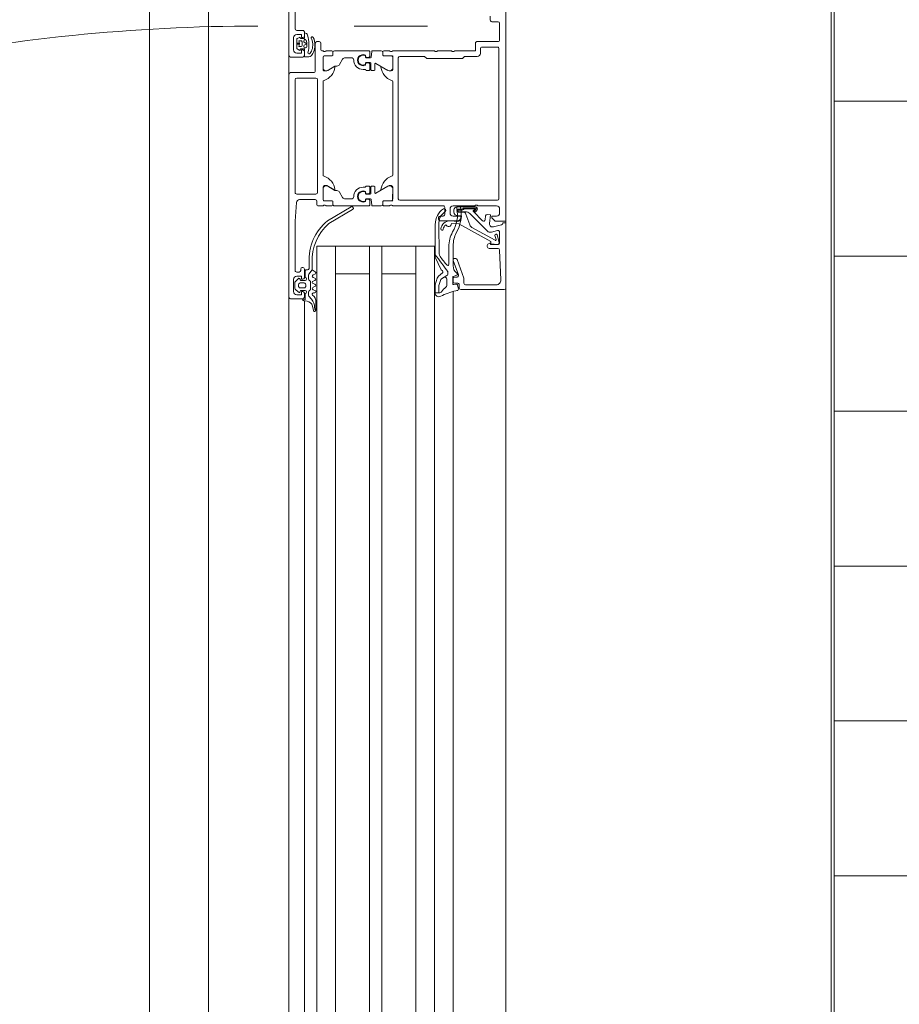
# Model space of a CAD drawing. Header units: millimetres. Extents: x -2180 to 54567, y -1945 to 22251.
# Tile 13 of 143: x 3122 to 3406, y 8709 to 9026. Entities that reach past the tile are written whole.
import ezdxf

# ---------------------------------------------------------------- set-up
doc = ezdxf.new("R2010")
doc.units = ezdxf.units.MM
doc.linetypes.add('Dash', pattern=[635, 317.5, -317.5])
for name, color, linetype, lineweight in [('_Beyond_', 7, 'Continuous', 9), ('Curtain Wall Mullions', 7, 'Continuous', 9), ('Detail Items', 7, 'Continuous', 9), ('Doors', 7, 'Continuous', 9), ('Hidden Lines', 7, 'Dash', 18)]:
    doc.layers.add(name, color=color, linetype=linetype, lineweight=lineweight)
doc.layers.add('_Beyond_-2', color=7, linetype='Continuous', lineweight=9, true_color=0xc0c0c0)

# ---------------------------------------------------------------- blocks, each defined once
blk = doc.blocks.new('Schueco_FWS_ADS-70-HD_out_Family-02 - VU-02 FWS SI insert unit 2-2215692-1 Korruse põrandate plaan')
at = {"layer": 'Detail Items'}
for p, q in [((-870, 61), (870, 61)), ((660, 43.96), (400, 43.96)), ((660, 38), (400, 38)), ((660, 32), (400, 32)), ((660, 21), (400, 21)), ((660, 17), (400, 17)), ((660, 6), (400, 6)), ((660, 0), (400, 0)), ((660, -4), (400, -4)), ((861, -9), (-861, -9))]:
    blk.add_line(p, q, dxfattribs=at)
at = {"layer": 'Doors'}
for p, q in [((344.5, 61), (412, 61)), ((345, 46.5), (345, 60.5)), ((258.6, 58.5), (258.6, 56.5)), ((264.5, 59), (259.1, 59)), ((265, 51.7), (265, 58.5)), ((266.8, 53.3), (266.8, 58.3)), ((267.3, 58.8), (315.7, 58.8)), ((316.2, 58.3), (316.2, 26.8)), ((318, 58), (318, 52)), ((320.3, 59), (319, 59)), ((324.1, 59.63), (324.81, 57.01)), ((329.14, 57.59), (324.99, 50.08)), ((326.51, 56.43), (325.99, 58.37)), ((326.47, 59), (330, 59)), ((329.86, 58.87), (327.41, 58.19)), ((327.57, 57.51), (328.91, 57.88)), ((331.8, 55.69), (331.8, 58.52)), ((332.28, 59.02), (341.94, 59.43)), ((343.5, 57.94), (343.5, 48)), ((258.1, 56), (256.8, 56)), ((320.49, 49.35), (326.12, 54.98)), ((321.26, 54.47), (322.51, 54.37)), ((268.8, 52.8), (267.3, 52.8)), ((318, 51), (318, 44)), ((318.33, 51.21), (318.33, 45.22)), ((318.73, 47.52), (318.73, 51.13)), ((319, 50.89), (319, 47.6)), ((319.52, 50.57), (319.17, 50.96)), ((319.24, 51.34), (319.67, 50.91)), ((319.95, 51.19), (319.47, 51.68)), ((322.82, 53.52), (319.83, 50.53)), ((319.9, 45.77), (319.9, 47.93)), ((324.19, 49.4), (320.69, 48.13)), ((319.13, 45.67), (319.13, 46.72)), ((319.4, 46.89), (319.4, 45.77)), ((320.03, 47.19), (320.03, 45.67)), ((322.8, 45.5), (322.8, 39.8)), ((323.05, 45.5), (322.86, 42.99)), ((335, 44.82), (335, 44.5)), ((341.32, 47.47), (335.33, 45.29)), ((335.67, 44.03), (340.33, 45.73)), ((340.78, 44.05), (340.36, 45.2)), ((341, 45.26), (341, 44.5)), ((343, 47.5), (341.49, 47.5)), ((343, 44.5), (343, 45.5)), ((343.3, 45.09), (343.41, 44.19)), ((343.5, 46), (344.5, 46)), ((344.94, 45.69), (343.54, 45.42)), ((268, 39), (268, 43.5)), ((319, 43), (320.3, 43)), ((319.33, 44.22), (319.93, 44.22)), ((337.38, 44), (330.89, 44)), ((331.22, 42.6), (336.96, 42.6)), ((343.11, 43.85), (341.06, 43.85)), ((341.5, 44), (342.5, 44)), ((341.62, 41.93), (343.79, 41.93)), ((345.64, 43.96), (412, 43.96)), ((318, 40.8), (318, 24.5)), ((320.8, 41.3), (318.5, 41.3)), ((321.3, 39.8), (321.3, 40.8)), ((322.3, 39.3), (321.8, 39.3)), ((333.53, 39.52), (324.05, 39.34)), ((260, 12.1), (260, 35.68)), ((268, 24.5), (268, 38)), ((412, 32), (331, 32)), ((315.7, 26.3), (270.3, 26.3)), ((268, 21.62), (268, 23.5)), ((268.2, 23.77), (268.2, 24.23)), ((269.61, 21.59), (269.61, 23.99)), ((270.11, 24.49), (273.59, 24.49)), ((274.29, 22.96), (272.04, 19.05)), ((308, 24.5), (278, 24.5)), ((311.71, 22.96), (313.96, 19.05)), ((315.89, 24.49), (312.41, 24.49)), ((316.39, 21.59), (316.39, 23.99)), ((317.8, 24.23), (317.8, 23.77)), ((318, 23.5), (318, 21.62)), ((268, 17.91), (268, 20.79)), ((269.28, 21.32), (268.3, 21.32)), ((268.5, 21.29), (269.31, 21.29)), ((317.5, 21.29), (316.69, 21.29)), ((317.7, 21.32), (316.72, 21.32)), ((318, 17.91), (318, 20.79)), ((268, 16.86), (268, 5.71)), ((270, 17.55), (268.2, 17.71)), ((269.83, 17.06), (268.2, 17.06)), ((270.1, 16.09), (270.03, 16.88)), ((270.2, 15.95), (270.2, 17.35)), ((271.8, 17.25), (271.8, 15.95)), ((271.97, 16.88), (271.9, 16.09)), ((274.1, 17.45), (272, 17.45)), ((274.1, 17.06), (272.17, 17.06)), ((272.21, 18.75), (274.1, 18.75)), ((274.3, 18.55), (274.3, 17.65)), ((274.3, 15.96), (274.3, 16.86)), ((311.7, 18.55), (311.7, 17.65)), ((311.7, 15.96), (311.7, 16.86)), ((313.79, 18.75), (311.9, 18.75)), ((311.9, 17.45), (314, 17.45)), ((311.9, 17.06), (313.83, 17.06)), ((314.03, 16.88), (314.1, 16.09)), ((314.2, 17.25), (314.2, 15.95)), ((315.8, 15.95), (315.8, 17.35)), ((315.9, 16.09), (315.97, 16.88)), ((316, 17.55), (317.8, 17.71)), ((316.17, 17.06), (317.8, 17.06)), ((318, 16.86), (318, 5.71)), ((269.41, 15.76), (269.8, 15.76)), ((269.64, 15.75), (270, 15.75)), ((272, 15.75), (272.35, 15.75)), ((272.2, 15.76), (272.59, 15.76)), ((313.8, 15.76), (313.41, 15.76)), ((314, 15.75), (313.65, 15.75)), ((316.36, 15.75), (316, 15.75)), ((316.59, 15.76), (316.2, 15.76)), ((270.2, 9.2), (270.2, 11.11)), ((315.8, 9.2), (315.8, 11.11)), ((322.86, 3.41), (318.32, 11.05)), ((319.18, 11.55), (323.73, 3.91)), ((270.7, 8.33), (272.4, 7.35)), ((272.9, 6.07), (272.9, 6.49)), ((313.1, 6.07), (313.1, 6.49)), ((315.3, 8.33), (313.6, 7.35)), ((268, 3), (268, 4.88)), ((268.3, 5.18), (269.28, 5.18)), ((268.5, 5.21), (269.31, 5.21)), ((269.58, 4.88), (269.58, 2.5)), ((269.61, 4.91), (269.61, 2.51)), ((274.29, 3.54), (272.97, 5.82)), ((311.71, 3.54), (313.03, 5.82)), ((316.39, 4.91), (316.39, 2.51)), ((316.42, 2.5), (316.42, 4.88)), ((317.5, 5.21), (316.69, 5.21)), ((316.72, 5.18), (317.7, 5.18)), ((318, 4.88), (318, 3)), ((412, 6), (331, 6)), ((265, 0), (265, 0.8)), ((265.5, 1.3), (267.5, 1.3)), ((268, 1.8), (268, 2)), ((268.2, 2.27), (268.2, 2.73)), ((270.08, 2), (274, 2)), ((270.11, 2.01), (273.59, 2.01)), ((313.7, 0.2), (277.3, 0.2)), ((278, 2), (308, 2)), ((312, 2), (315.92, 2)), ((315.89, 2.01), (312.41, 2.01)), ((317.5, 0), (316.5, 0)), ((317.8, 2.73), (317.8, 2.27)), ((318, 2), (318, 0.5)), ((262.96, -3.01), (262.95, -3.01)), ((263.95, -1.78), (264.2, -1.67)), ((274.5, -0.5), (265.5, -0.5)), ((275, -8.5), (275, -1)), ((276.8, -0.3), (276.8, -6.5)), ((314.2, -6.5), (314.2, -0.3)), ((316, -0.5), (316, -5.57)), ((336.34, -1.5), (338.7, -1.5)), ((338.2, -2.5), (336.34, -2.5)), ((338.7, -3.5), (338.7, -3)), ((340.09, -0.6), (340.31, -1.2)), ((341.62, -2.7), (340.41, -2.7)), ((341.09, -1.2), (341.31, -0.6)), ((342.17, -2.25), (342.05, -2.45)), ((342.09, -0.6), (342.31, -1.2)), ((344.84, -2), (342.6, -2)), ((343.09, -1.2), (343.31, -0.6)), ((344.09, -0.6), (344.31, -1.2)), ((345.09, -1.2), (345.31, -0.6)), ((345.39, -2.45), (345.27, -2.25)), ((346.82, -2.7), (345.82, -2.7)), ((346.1, -0.7), (346.1, -1.1)), ((348.17, -1.7), (347.14, -2.58)), ((348.79, -3.16), (348.7, -4.23)), ((349.09, -0.3), (351.76, -0.3)), ((351.84, -1.09), (350.4, -1.37)), ((352.01, -0.38), (351.74, -0.52)), ((261.4, -6.5), (261.4, -4.5)), ((261.9, -4), (263.2, -4)), ((262.21, -3.99), (263.78, -3.99)), ((263.64, -5.63), (264.03, -6.37)), ((263.98, -4.19), (263.98, -5.14)), ((264.79, -5.08), (264.79, -5.78)), ((266.29, -4.78), (265.09, -4.78)), ((266.59, -5.78), (266.59, -5.08)), ((267.34, -6.38), (267.81, -5.66)), ((267.39, -5.15), (267.39, -4.19)), ((267.59, -3.99), (269.74, -3.99)), ((268.2, -4), (269.5, -4)), ((270, -4.5), (270, -8.5)), ((337.9, -4.7), (337.9, -4.5)), ((338.4, -4), (341.2, -4)), ((338.9, -5.2), (338.4, -5.2)), ((341.1, -3.8), (339, -3.8)), ((339.4, -6.5), (339.4, -5.7)), ((342.53, -6.95), (341.49, -5.91)), ((341.7, -5.4), (341.8, -5.4)), ((342.1, -5.1), (342.1, -3.8)), ((342.9, -4.1), (342.9, -5.4)), ((344, -3.6), (343.4, -3.6)), ((343.4, -5.9), (344, -5.9)), ((344.5, -5.4), (344.5, -4.1)), ((345.91, -5.91), (344.87, -6.95)), ((345.3, -3.8), (345.3, -5.1)), ((345.6, -5.4), (345.7, -5.4)), ((346.2, -4), (347.5, -4)), ((348, -4.5), (348, -8.5)), ((348.62, -4), (412, -4)), ((269.5, -9), (172.5, -9)), ((255.5, -7), (260.9, -7)), ((263.7, -7.5), (267.7, -7.5)), ((264.21, -6.48), (267.17, -6.48)), ((347.5, -9), (275.5, -9)), ((277.3, -7), (313.7, -7)), ((341.7, -7.5), (345.7, -7.5)), ((344.52, -7.1), (342.88, -7.1)), ((347.5, -9), (412, -9))]:
    blk.add_line(p, q, dxfattribs=at)
at = {"layer": 'Doors', "flags": 128}
for points in [[(250.5, 61), (323, 61), (323, 57.6), (321.9, 56.5), (321.3, 56.5), (321.3, 58)], [(344.5, 61), (323.5, 61), (323.5, 60), (323.62, 60)], [(323.7, 43.43), (323.87, 45.82), (329.52, 56.15), (330.32, 56.15), (330.47, 58.38)], [(330.5, 58.5), (330.5, 56.1), (329.9, 56.1), (330.27, 55.47)], [(323.75, 55.76), (320.91, 56.01), (320.8, 54.97)], [(268, 44.5), (268, 51.2), (265.5, 51.2)], [(269.8, 26.8), (269.8, 34.8), (270.5, 35.5), (270.5, 47), (269.8, 47.7), (269.8, 51.8)], [(321.28, 45.71), (321.28, 46.72), (322.22, 46.56)], [(321.3, 44), (321.3, 46.5), (321.8, 46.5)], [(323.98, 38.22), (334.44, 38.22), (333.79, 38.21)], [(412, 38), (331, 38), (331, 0), (412, 0)], [(340, 32), (340, 21), (331, 21), (412, 21)], [(274, 24.5), (269.7, 24.5), (269.58, 21.62)], [(273.12, 20.91), (274.5, 23.3), (274.5, 24)], [(311.5, 24), (311.5, 23.3), (312.88, 20.91)], [(316.42, 21.62), (316.42, 24.38), (312, 24.5)], [(340, 6), (340, 17), (331, 17), (412, 17)], [(274, 14.91), (274, 15.76), (274.1, 15.76)], [(312, 14.91), (312, 15.76), (311.9, 15.76)], [(274.5, 2.5), (274.5, 3.2), (273.12, 5.59)], [(312.88, 5.59), (311.5, 3.2), (311.5, 2.5)], [(269.61, -1.78), (269.54, -1.69), (268.88, -1.31), (268.41, -1.1), (267.89, -0.91), (267.37, -0.75), (266.84, -0.65), (266.29, -0.62)], [(268.06, -1.76), (268.47, -1.97), (268.79, -2.16)], [(269.93, -3.78), (269.93, -2.78), (269.9, -2.57)], [(340.1, -2.59), (338.7, -1.5), (339.35, -0.5)], [(263.7, -4.5), (263.7, -5), (262.7, -5), (262.7, -6.5)], [(264.41, -3.63), (264.38, -3.72), (264.28, -3.99), (264.83, -4.24)], [(266.7, -3.28), (266.16, -3.24), (265.4, -3.26), (264.83, -3.32)], [(265.22, -4.11), (265.69, -3.26), (266.17, -4.11)], [(266.56, -4.24), (267.09, -3.99), (266.97, -3.5)], [(268.7, -6.5), (268.7, -5), (267.7, -5), (267.7, -4.5)], [(341.7, -4.5), (341.7, -5), (340.7, -5), (340.7, -6.5)], [(346.7, -6.5), (346.7, -5), (345.7, -5), (345.7, -4.5)], [(348.3, -4.6), (348.3, -3.8), (346.3, -3.8)], [(316.93, -6.57), (323, -7), (338.9, -7)]]:
    blk.add_lwpolyline(points, dxfattribs=at)
for points in [[(339.43, 42.3), (340.08, 42.3)], [(340.53, 42.01), (341.07, 41.07), (341.62, 40.21), (341.07, 41.07)], [(338.46, 40.03), (334.76, 38.28)], [(340.72, 39.27), (339.68, 40.52)], [(343.5, 38.25), (341.31, 38.89)], [(342.1, 39.89), (343.68, 39.43)], [(343.95, 39.38), (346.14, 39.43), (346.14, 39.38), (346.13, 38.2), (343.83, 38.2), (346.12, 38.2), (346.14, 39.38)], [(265.79, -6.23), (265.86, -6.16), (265.89, -6.06), (265.86, -5.96), (265.79, -5.89), (265.69, -5.86), (265.59, -5.89), (265.52, -5.96), (265.49, -6.06), (265.52, -6.16), (265.59, -6.23), (265.69, -6.26)]]:
    blk.add_lwpolyline(points, close=True, dxfattribs=at)
at = {"layer": 'Doors'}
for centre, radius, start, end in [((344.5, 60.5), 0.5, 0.0002, 89.9997), ((259.1, 58.5), 0.5, 90.0011, 179.9989), ((264.5, 58.5), 0.5, 359.9993, 90.0003), ((267.3, 58.3), 0.5, 90.0002, 180.0007), ((315.7, 58.3), 0.5, 0.0004, 89.9996), ((319, 58), 1, 90.001, 179.9994), ((320.3, 58), 1, 0.0011, 89.9989), ((323.62, 59.5), 0.5, 14.9971, 89.9999), ((326.47, 58.5), 0.5, 90.0029, 194.9993), ((327.49, 57.85), 0.35, 103.1711, 283.1711), ((328.97, 57.69), 0.2, 332.2467, 105.5954), ((330, 58.42), 0.471, 354.7673, 108.324), ((330, 58.5), 0.5, 359.9997, 90.0001), ((332.3, 58.52), 0.5, 92.4518, 180), ((342, 57.93), 1.5, 0.0138, 92.4558), ((258.1, 56.5), 0.5, 269.9997, 0.0003), ((320.9, 55.91), 0.1, 84.9466, 180), ((321.3, 54.97), 0.5, 180.0002, 265.0002), ((322.47, 53.87), 0.5, 315, 85.0014), ((323.84, 56.75), 1, 264.9466, 15.1087), ((325.06, 56.04), 1.5, 314.9992, 14.9998), ((331, 55.81), 0.809, 205.0969, 351.1806), ((265.5, 51.7), 0.5, 179.9987, 270.0004), ((267.3, 53.3), 0.5, 179.9996, 270.0011), ((268.8, 51.8), 1, 359.9999, 90.0001), ((318.52, 51.5), 0.725, 136.3959, 223.6041), ((319.02, 51.15), 0.695, 49.5176, 174.3719), ((319.03, 51.13), 0.3, 44.997, 180), ((319.1, 50.89), 0.1, 42.144, 180), ((319.81, 51.05), 0.2, 225.0154, 44.9846), ((319.69, 50.67), 0.2, 210.0121, 314.9869), ((321.9, 47.93), 2, 135, 180), ((321.03, 47.19), 1, 109.9573, 180.021), ((323.67, 50.81), 1.5, 289.9761, 331.0502), ((343, 48), 0.5, 270.0009, 359.9991), ((267.48, 44), 0.725, 316.3958, 43.6041), ((318.69, 45.8), 0.6, 99.8459, 279.8459), ((319.33, 45.22), 1, 179.9997, 270.0003), ((320.81, 34.7), 11.9, 60.0291, 100.7423), ((319.23, 47.52), 0.5, 180, 233.1301), ((320.82, 34.62), 10.78, 58.5653, 100.7937), ((318.63, 46.72), 0.5, 0, 53.1292), ((319.32, 47.59), 0.316, 178.6709, 239.343), ((319.58, 45.67), 0.45, 180.0019, 0.0019), ((318.9, 46.89), 0.5, 360, 59.343), ((319.65, 45.75), 0.25, 176.4446, 3.5554), ((319.78, 45.71), 1.5, 276.0001, 0), ((321.8, 45.5), 1, 0.0009, 89.9991), ((322.05, 45.57), 1, 355.8165, 79.9978), ((330.89, 53), 9, 242.6144, 270), ((335.5, 44.82), 0.5, 110.0103, 180), ((335.5, 44.5), 0.5, 180, 290.0114), ((337.38, 47), 3, 270, 319.3897), ((328.39, 53.74), 14.24, 322.3481, 323.6074), ((340.08, 45.1), 0.3, 20, 138.9167), ((340.5, 45.26), 0.5, 0, 110.0114), ((341.5, 44.5), 0.5, 180.0009, 269.9991), ((341.49, 47), 0.5, 90, 110.0103), ((342.5, 44.5), 0.5, 270.0007, 359.9995), ((343.5, 45.5), 0.5, 89.9998, 180.0002), ((343.59, 45.13), 0.3, 101, 187.2138), ((344.5, 46.5), 0.5, 270.0009, 359.9993), ((344.99, 45.4), 0.3, 12.3883, 101), ((301.34, 35.81), 45, 11.5609, 12.3883), ((366.68, 49.78), 21.82, 193.1026, 206.6774), ((319, 44), 1, 180.0006, 269.9994), ((319.43, 41.15), 0.5, 35.4386, 213.9413), ((323.91, 44.34), 5, 215.4386, 271.6926), ((320.3, 44), 1, 270.0001, 359.9999), ((325.81, 42.96), 2.95, 179.4294, 263.0397), ((323.83, 42.54), 0.9, 287.5453, 98.657), ((325.81, 42.9), 2.1, 215.4705, 264.0747), ((331.22, 52.6), 10, 241.4333, 270), ((439.43, -98.02), 172.39, 125.5505, 127.794), ((439.43, -98.02), 172.39, 125.5505, 127.7935), ((322.82, 56.8), 20.55, 304.1142, 314.2876), ((336.96, 42.3), 0.3, 314.2876, 90), ((339.47, 41.71), 0.588, 94.0499, 117.2562), ((339.47, 41.71), 0.588, 94.0499, 117.2562), ((340.08, 41.8), 0.5, 25, 90), ((340.08, 41.8), 0.5, 25, 90), ((341.06, 44.15), 0.3, 200, 270), ((341.62, 41.33), 0.6, 90, 205), ((343.11, 44.15), 0.3, 270, 7.2138), ((343.79, 41.33), 0.6, 35.0073, 90), ((349.04, 45), 5.8, 215.0073, 235.0009), ((267.48, 38.5), 0.725, 316.3959, 43.6041), ((318.5, 40.8), 0.5, 89.9998, 180.0002), ((323.99, 44.22), 6, 213.9413, 269.9252), ((320.8, 40.8), 0.5, 359.9995, 90.0005), ((321.8, 39.8), 0.5, 180.0008, 269.9992), ((322.3, 39.8), 0.5, 270.0013, 359.9987), ((325.49, 40.43), 0.4, 265.8165, 73.8163), ((333.5, 41.02), 1.5, 271.1204, 304.1142), ((334.44, 38.96), 0.75, 269.9262, 295.3166), ((334.44, 38.96), 0.75, 269.9262, 295.3166), ((338.12, 40.75), 0.8, 295.3166, 335.0258), ((338.12, 40.75), 0.8, 295.3166, 335.0258), ((339.29, 40.2), 0.5, 39.8774, 155.0258), ((339.29, 40.2), 0.5, 39.8774, 155.0258), ((341.64, 40.04), 1.2, 219.8774, 253.7151), ((341.64, 40.04), 1.2, 219.8774, 253.7151), ((342.39, 40.85), 1, 219.5893, 253.427), ((342.39, 40.85), 1, 219.5893, 253.427), ((343.83, 39.4), 1.2, 253.7151, 270), ((343.83, 39.4), 1.2, 253.7151, 270), ((343.96, 40.38), 1, 253.427, 269.5893), ((343.96, 40.38), 1, 253.427, 269.5893), ((345.14, 39.43), 1, 359.8774, 55.0009), ((346.13, 39.4), 1.2, 269.8774, 28.8067), ((346.13, 39.4), 1.2, 269.8774, 270.3999), ((346.13, 39.4), 1.2, 269.8774, 270.3999), ((270.3, 26.8), 0.5, 180.0018, 269.9982), ((315.7, 26.8), 0.5, 270.0004, 359.9996), ((267.92, 24.23), 0.279, 358.8354, 73.5801), ((267.92, 23.77), 0.279, 286.4246, 1.1629), ((269.7, 24.38), 0.12, 90, 180), ((270.11, 23.99), 0.5, 89.9997, 180.0003), ((272.76, 25.68), 5, 275.6226, 342.2516), ((273.44, 23.5), 1, 327.273, 81.8184), ((274, 24), 0.5, 0, 90), ((278, 24), 0.5, 90, 162.2516), ((308, 24), 0.5, 17.7484, 90), ((313.24, 25.68), 5, 197.7484, 264.3774), ((312, 24), 0.5, 90, 180), ((312.56, 23.5), 1, 98.1816, 212.727), ((315.89, 23.99), 0.5, 359.9997, 90.0003), ((316.3, 24.38), 0.12, 0, 90), ((318.08, 24.23), 0.279, 106.4199, 181.1646), ((318.08, 23.77), 0.279, 178.8371, 253.5754), ((268.3, 21.62), 0.3, 180, 270), ((268.5, 20.79), 0.5, 90, 180), ((269.28, 21.62), 0.3, 270, 360), ((269.31, 21.59), 0.3, 270, 0.0079), ((273.24, 20.84), 0.138, 150, 275.6226), ((312.76, 20.84), 0.138, 264.3774, 30), ((316.69, 21.59), 0.3, 179.9921, 270), ((316.72, 21.62), 0.3, 180, 270), ((317.5, 20.79), 0.5, 0, 90), ((317.7, 21.62), 0.3, 270, 0), ((268.2, 17.91), 0.2, 180.112, 269.8836), ((268.2, 16.86), 0.2, 90, 180), ((269.8, 16.06), 0.3, 270, 5.0002), ((269.83, 16.86), 0.2, 5.0002, 90), ((270, 17.35), 0.2, 0.1112, 89.8844), ((270, 15.95), 0.2, 270.1142, 359.888), ((272, 17.25), 0.2, 90.1044, 179.8912), ((272, 15.95), 0.2, 180.1112, 269.8866), ((272.2, 16.06), 0.3, 174.9998, 270), ((272.17, 16.86), 0.2, 90, 174.9998), ((272.21, 18.95), 0.2, 150.1202, 270), ((274.1, 18.55), 0.2, 0.1172, 89.8806), ((274.1, 17.65), 0.2, 270.1134, 359.8888), ((274.1, 16.86), 0.2, 0, 90), ((274.1, 15.96), 0.2, 270, 0), ((311.9, 18.55), 0.2, 90.1194, 179.8828), ((311.9, 17.65), 0.2, 180.1112, 269.8866), ((311.9, 16.86), 0.2, 90, 180), ((311.9, 15.96), 0.2, 180, 270), ((313.79, 18.95), 0.2, 270, 29.8798), ((313.8, 16.06), 0.3, 270, 5.0002), ((313.83, 16.86), 0.2, 5.0002, 90), ((314, 17.25), 0.2, 0.1088, 89.8956), ((314, 15.95), 0.2, 270.1134, 359.8888), ((316, 17.35), 0.2, 90.1156, 179.8888), ((316, 15.95), 0.2, 180.112, 269.8858), ((316.2, 16.06), 0.3, 174.9998, 270), ((316.17, 16.86), 0.2, 90, 174.9998), ((317.8, 17.91), 0.2, 270.1164, 359.888), ((317.8, 16.86), 0.2, 360, 90), ((271, 14.91), 1.8, 151.9104, 28.0896), ((271, 14.92), 1.59, 148.4844, 31.5156), ((271, 14.91), 3, 269.9989, 0.0011), ((315, 14.91), 3, 179.9989, 270.0011), ((315, 14.91), 1.8, 151.9104, 28.0896), ((315, 14.92), 1.59, 148.4844, 31.5156), ((271, 11.11), 0.799, 89.9375, 180.0636), ((315, 11.11), 0.799, 359.9364, 90.0625), ((318.75, 11.3), 0.5, 29.9999, 209.9999), ((271.2, 9.2), 1, 180.0248, 239.9768), ((271.9, 6.49), 1, 0.0349, 59.965), ((314.1, 6.49), 1, 120.035, 179.9651), ((314.8, 9.2), 1, 300.0232, 359.9752), ((268.5, 5.71), 0.5, 180, 270), ((268.3, 4.88), 0.3, 90, 180), ((269.28, 4.88), 0.3, 360, 90), ((269.31, 4.91), 0.3, 0, 90), ((273.4, 6.07), 0.5, 180, 210), ((273.24, 5.66), 0.138, 84.3774, 210), ((272.76, 0.82), 5, 17.7484, 84.3774), ((273.44, 3), 1, 278.1816, 32.727), ((313.24, 0.82), 5, 95.6226, 162.2516), ((312.56, 3), 1, 147.273, 261.8184), ((312.76, 5.66), 0.138, 330, 95.6226), ((312.6, 6.07), 0.5, 330, 360), ((316.69, 4.91), 0.3, 90, 180), ((316.72, 4.88), 0.3, 90, 180), ((317.5, 5.71), 0.5, 270, 0), ((317.7, 4.88), 0.3, 0, 90), ((335.5, 13.89), 16.42, 219.6868, 272.9555), ((335.49, 13.92), 15.44, 220.4025, 273.1603), ((265.5, 0.8), 0.5, 90.0033, 179.9967), ((265.5, 0), 0.5, 180.0015, 269.9985), ((267.5, 1.8), 0.5, 270, 0), ((267.92, 2.73), 0.279, 358.8371, 73.5754), ((267.92, 2.27), 0.279, 286.4199, 1.1646), ((270.08, 2.5), 0.5, 180, 270), ((270.11, 2.51), 0.5, 179.9997, 270.0003), ((274, 2.5), 0.5, 270, 0), ((277.3, -0.3), 0.5, 90, 180), ((278, 2.5), 0.5, 197.7484, 270), ((308, 2.5), 0.5, 270, 342.2516), ((312, 2.5), 0.5, 180, 270), ((313.7, -0.3), 0.5, 360, 90), ((315.89, 2.51), 0.5, 269.9997, 0.0003), ((315.92, 2.5), 0.5, 270, 360), ((316.5, -0.5), 0.5, 90, 180), ((317.5, 0.5), 0.5, 270, 0), ((318.08, 2.73), 0.279, 106.4246, 181.1629), ((318.08, 2.27), 0.279, 178.8354, 253.5801), ((263.22, -3.98), 1.01, 105.2654, 180.3883), ((265.97, -12.54), 10, 74.8052, 107.5325), ((263.79, -1.47), 0.351, 115.7331, 295.7331), ((266.01, -6.13), 5.52, 87.0632, 115.426), ((266.06, -6.45), 5.13, 87.4113, 111.2554), ((266.29, -5.13), 3.8, 62.3164, 90.0234), ((268.63, -2.51), 0.381, 264.0481, 65.7166), ((267.61, -2.96), 2.32, 9.6838, 30.5094), ((274.5, -1), 0.5, 359.9997, 90.0003), ((338.2, -3), 0.5, 0, 89.995), ((339.7, -0.7), 0.4, 15.0002, 150.0002), ((340.41, -2.2), 0.5, 231.9827, 270), ((340.7, -1.1), 0.4, 194.9998, 345.0002), ((341.7, -0.7), 0.4, 14.9998, 165.0002), ((341.62, -2.2), 0.5, 270, 330), ((342.6, -2.5), 0.5, 90, 150), ((342.7, -1.1), 0.4, 194.9998, 345.0002), ((343.7, -0.7), 0.4, 14.9996, 165.0004), ((344.7, -1.1), 0.4, 194.9996, 345.0004), ((344.84, -2.5), 0.5, 30, 90), ((345.7, -0.7), 0.4, 0.0004, 165.0003), ((345.82, -2.2), 0.5, 210, 270), ((346.5, -1.1), 0.4, 180, 319.6792), ((349.09, -3.3), 3, 89.9987, 139.6802), ((346.82, -2.2), 0.496, 270, 310.6412), ((350.78, -4.74), 4, 89.3811, 130.6412), ((350.78, -3.34), 2, 101.0025, 175.0048), ((350.84, 1.27), 2, 269.3811, 296.6548), ((351.76, -0.7), 0.4, 281.0106, 90.0809), ((261.9, -4.5), 0.5, 89.9991, 180.0008), ((263.2, -4.5), 0.5, 0.0033, 89.9967), ((263.82, -5.54), 0.202, 100.671, 206.1989), ((263.78, -4.18), 0.198, 359.4155, 90.2997), ((263.78, -5.14), 0.203, 270.7563, 359.5315), ((264.88, -3.82), 0.5, 95.8441, 158.8235), ((265.09, -5.08), 0.3, 90.0002, 180.0011), ((265.69, -8.24), 2.62, 69.9155, 110.0845), ((264.95, -3.96), 0.3, 245.3847, 330.7367), ((266.43, -3.96), 0.3, 209.2633, 295.2539), ((266.29, -5.08), 0.3, 0.0006, 90.0002), ((266.68, -3.58), 0.3, 13.8461, 86.4935), ((267.59, -4.18), 0.198, 89.9314, 180.6442), ((267.59, -5.15), 0.199, 179.7384, 269.9724), ((267.63, -5.55), 0.204, 329.54, 101.4298), ((268.2, -4.5), 0.5, 89.9994, 180.0006), ((269.5, -4.5), 0.5, 0.0033, 89.9967), ((269.74, -3.79), 0.198, 270.1002, 1.0494), ((317, -5.57), 1, 180, 265.9144), ((338.4, -4.5), 0.5, 90, 180), ((338.4, -4.7), 0.5, 180, 270), ((339, -3.5), 0.3, 180, 270), ((338.9, -5.7), 0.5, 0, 90), ((341.6, -3.8), 0.5, 0, 180), ((341.2, -4.5), 0.5, 360, 90), ((341.7, -5.7), 0.3, 89.9999, 225.0019), ((341.8, -5.1), 0.3, 270, 360), ((343.4, -4.1), 0.5, 89.9989, 180.0011), ((343.4, -5.4), 0.5, 179.9979, 270.0021), ((344, -4.1), 0.5, 359.9989, 90.0011), ((344, -5.4), 0.5, 269.9979, 0.0021), ((345.8, -3.8), 0.5, 0, 180), ((345.6, -5.1), 0.3, 180, 270), ((346.2, -4.5), 0.5, 90, 180), ((345.7, -5.7), 0.3, 315.0034, 89.9945), ((347.5, -4.5), 0.5, 0, 90), ((348.3, -4.2), 0.4, 270.0006, 355.083), ((260.9, -6.5), 0.5, 270.0006, 359.9994), ((263.7, -6.5), 1, 179.9995, 270.0005), ((264.21, -6.29), 0.195, 205.7729, 271.3605), ((267.17, -6.29), 0.194, 269.3559, 330.2801), ((267.7, -6.5), 1, 270.002, 359.998), ((269.5, -8.5), 0.5, 270.0015, 359.9976), ((275.5, -8.5), 0.5, 180.0015, 269.9985), ((277.3, -6.5), 0.5, 180, 270), ((313.7, -6.5), 0.5, 270, 0), ((338.9, -6.5), 0.5, 270, 360), ((341.7, -6.5), 1, 180, 270), ((342.88, -6.6), 0.5, 224.9723, 270), ((344.52, -6.6), 0.5, 270, 315.0202), ((345.7, -6.5), 1, 270, 0), ((347.5, -8.5), 0.5, 270, 0)]:
    blk.add_arc(centre, radius, start, end, dxfattribs=at)
at = {"layer": 'Hidden Lines'}
for centre, radius, start, end in [((-845, -19), 1105, 270, 0), ((845, -19), 585, 180, 270)]:
    blk.add_arc(centre, radius, start, end, dxfattribs=at)
blk = doc.blocks.new('Rectangular Mullion - Schüco hor_ tran_ cover cap 45mm_ profiil 130mm-1177950-1 Korruse põrandate plaan')
at = {"layer": '_Beyond_'}
for p, q in [((3383.75, 10154.29), (3383.75, 8414.29)), ((3182.75, 8414.29), (3182.75, 9132.62))]:
    blk.add_line(p, q, dxfattribs=at)

msp = doc.modelspace()

# ---------------------------------------------------------------- hatches: boundary and pattern name
at = {"layer": '_Beyond_-2'}
h = msp.add_hatch(dxfattribs=at)
h.set_pattern_fill('FP_31', color=256, style=0, pattern_type=2)
h.set_pattern_definition([(0, (0, 0), (0, 50), [])])
h.paths.add_polyline_path([(3403.75, 7658.29), (5455.57, 7658.29), (5455.57, 7659.95), (5631.81, 7659.95), (5631.81, 9269.43), (5589.06, 9270.42), (5585.23, 9272.52), (5582.05, 9277.6), (5581.54, 9282.42), (5584.42, 9289.41), (5587.15, 9293.13), (5593.08, 9298.32), (5598.87, 9301.12), (5603.37, 9302.25), (5611.73, 9302.77), (5631.81, 9302.78), (5631.81, 10357.11), (5612.75, 10357.11), (5612.75, 10453.11), (3384.75, 10453.11), (3384.75, 7854.29), (3403.75, 7853.29), (3403.75, 7682.11)], flags=0)

# ---------------------------------------------------------------- linework, layer by layer
at = {"layer": '_Beyond_'}
for p, q in [((3384.75, 10453.11), (3384.75, 7854.27)), ((3163.75, 8060.41), (3163.75, 9132.62))]:
    msp.add_line(p, q, dxfattribs=at)

# ---------------------------------------------------------------- block references
at = {"layer": 'Curtain Wall Mullions'}
msp.add_blockref('Rectangular Mullion - Schüco hor_ tran_ cover cap 45mm_ profiil 130mm-1177950-1 Korruse põrandate plaan', (0, 0), dxfattribs=at)
at = {"layer": 'Doors', "rotation": 269.9999999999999}
msp.add_blockref('Schueco_FWS_ADS-70-HD_out_Family-02 - VU-02 FWS SI insert unit 2-2215692-1 Korruse põrandate plaan', (3217.75, 9284.29), dxfattribs=at)

doc.saveas('drawing.dxf')
